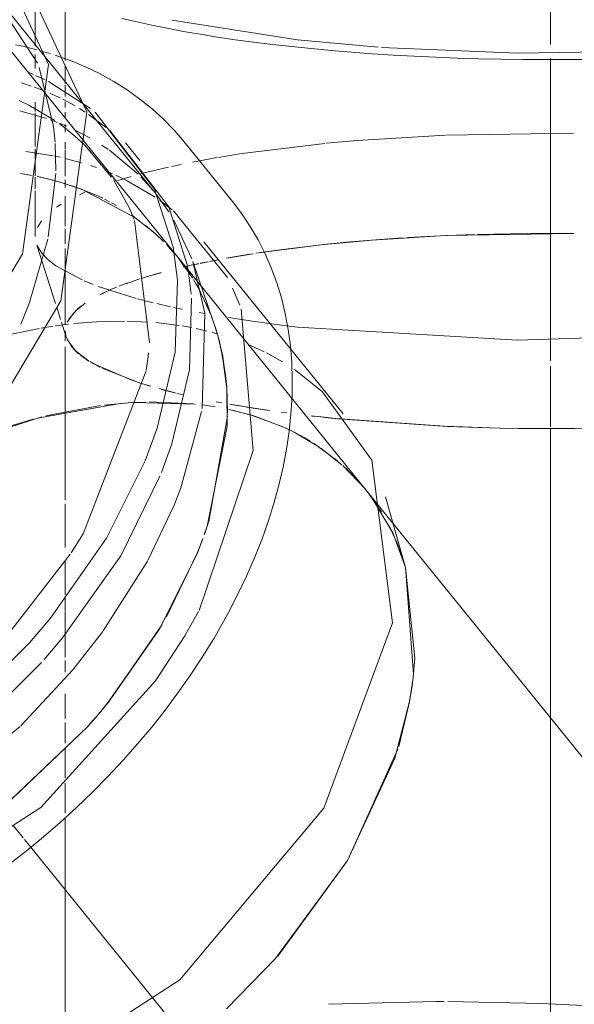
# Model space of a CAD drawing. Header units: millimetres. Extents: x -121 to 29920, y 1231 to 31888.
# Tile 23 of 256: x 9310 to 9372, y 9010 to 9122. Entities that reach past the tile are written whole.
import ezdxf

# ---------------------------------------------------------------- set-up
doc = ezdxf.new("R2010")
doc.units = ezdxf.units.MM
doc.linetypes.add('ADSK_Осевая', pattern=[700, 500, -100, 0, -100])
doc.layers.add('P-PIPE-____-CNTR', color=3, linetype='ADSK_Осевая', lineweight=20)
doc.layers.add('P-PIPE-____-OTLN', color=3, linetype='Continuous', lineweight=20)

# ---------------------------------------------------------------- blocks, each defined once
blk = doc.blocks.new('ADSK_ППР_Крестовина одноплоскостная канализационная - Одноплоскостная-1587492-3D severage Left')
at = {"layer": 'P-PIPE-____-OTLN', "color": 9}
for p, q in [((-15473.5, 9123.64), (-15473.5, 9118.56)), ((-15471.8, 9117.73), (-15472.69, 9117.99)), ((-15470.54, 9117.31), (-15471.26, 9117.56)), ((-15465.45, 9109.35), (-15467.46, 9110.85)), ((-15457.99, 9100.03), (-15459.38, 9101.1)), ((-15451.72, 9092.36), (-15457.84, 9099.91)), ((-15457.37, 9092.07), (-15457.87, 9095.8)), ((-15456.11, 9092.68), (-15456.3, 9093.81)), ((-15455.84, 9090.5), (-15456.1, 9092.61)), ((-15446.17, 9087.05), (-15448.88, 9087.41)), ((-15445.36, 9086.95), (-15446.07, 9087.04)), ((-15444.11, 9081.96), (-15440.97, 9079.45)), ((-15442.1, 9076.68), (-15441.45, 9076.61)), ((-15439.45, 9076.4), (-15427.11, 9075.52)), ((-15427.11, 9075.52), (-15420.9, 9075.32)), ((-15461.05, 9071.59), (-15459.68, 9075.29)), ((-15420.85, 9075.32), (-15418.78, 9075.28)), ((-15418.67, 9075.28), (-15416.76, 9075.26)), ((-15416.71, 9075.26), (-15412.34, 9075.27)), ((-15459.2, 9070.3), (-15458.02, 9073.53)), ((-15434.25, 9065.79), (-15435.82, 9068.05)), ((-15432.99, 9063.44), (-15435.52, 9067.66)), ((-15432.49, 9062.29), (-15433.47, 9064.39)), ((-15430.63, 9047.45), (-15431.54, 9059.52)), ((-15456.56, 9051.77), (-15455.01, 9054.52)), ((-15474.19, 9050.95), (-15471.78, 9053.79)), ((-15472.48, 9049.11), (-15470.41, 9051.56)), ((-15459.87, 9046.7), (-15456.56, 9051.77)), ((-15431.08, 9044.34), (-15430.71, 9046.81)), ((-15432.31, 9039.26), (-15431.09, 9044.3)), ((-15438.11, 9026.33), (-15432.41, 9038.94)), ((-15446.02, 9015.5), (-15438.11, 9026.33)), ((-15451.78, 9009.57), (-15446.27, 9015.22))]:
    blk.add_line(p, q, dxfattribs=at)
at = {"layer": 'P-PIPE-____-OTLN', "color": 10}
for p, q in [((-15473.5, 9117.64), (-15473.5, 9116.06)), ((-15473.69, 9115.35), (-15474.25, 9115.58)), ((-15472.4, 9114.76), (-15473.47, 9115.25)), ((-15467.23, 9111.53), (-15471.99, 9114.56)), ((-15473.97, 9114.06), (-15475.07, 9114.42)), ((-15472.8, 9113.63), (-15473.58, 9113.92)), ((-15470.68, 9112.71), (-15471.82, 9113.23)), ((-15468.99, 9111.81), (-15470.37, 9112.56)), ((-15473.5, 9112.22), (-15473.5, 9111.17)), ((-15467.83, 9111.1), (-15468.49, 9111.51)), ((-15473.5, 9111.02), (-15473.5, 9107.21)), ((-15469.96, 9109.17), (-15470.81, 9109.82)), ((-15469.02, 9108.39), (-15469.93, 9109.15)), ((-15467.94, 9107.39), (-15469.02, 9108.39)), ((-15426.88, 9108.5), (-15412.49, 9108.73)), ((-15471.48, 9106.17), (-15474.57, 9106.65)), ((-15473.5, 9106.92), (-15473.5, 9105.78)), ((-15464.85, 9103.75), (-15467.94, 9107.39)), ((-15450.05, 9106.41), (-15440.69, 9107.56)), ((-15470.68, 9106), (-15471.34, 9106.14)), ((-15468.25, 9105.37), (-15470.13, 9105.87)), ((-15455.7, 9105.44), (-15452.89, 9105.96)), ((-15452.72, 9105.98), (-15450.11, 9106.4)), ((-15473.5, 9105.5), (-15473.5, 9103.87)), ((-15466.57, 9104.82), (-15467.26, 9105.06)), ((-15461.64, 9104.1), (-15458.4, 9104.88)), ((-15458.05, 9104.96), (-15456.97, 9105.19)), ((-15473.5, 9103.72), (-15473.5, 9102.4)), ((-15464.76, 9104.11), (-15465.39, 9104.38)), ((-15464.16, 9103.37), (-15462.63, 9103.83)), ((-15473.5, 9102.2), (-15473.5, 9097)), ((-15468.51, 9101.75), (-15467.87, 9102.03)), ((-15471.09, 9100.34), (-15470.57, 9100.67)), ((-15462.32, 9098.97), (-15462.57, 9099.58)), ((-15473.27, 9098.04), (-15472.81, 9098.8)), ((-15460.54, 9085.02), (-15462.27, 9098.83)), ((-15433.93, 9096.72), (-15437.8, 9096.4)), ((-15427.01, 9097.12), (-15435.3, 9096.61)), ((-15431.86, 9096.86), (-15433.93, 9096.72)), ((-15426.87, 9097.13), (-15431.33, 9096.89)), ((-15412.49, 9097.37), (-15426.91, 9097.13)), ((-15423.76, 9097.25), (-15426.77, 9097.13)), ((-15412.45, 9097.37), (-15413.45, 9097.38)), ((-15473.29, 9095.94), (-15471.2, 9089.42)), ((-15440.81, 9096.1), (-15448.51, 9095.11)), ((-15435.73, 9096.58), (-15440.72, 9096.11)), ((-15437.8, 9096.4), (-15440.41, 9096.14)), ((-15471.16, 9093.7), (-15472.04, 9094.39)), ((-15452.79, 9094.38), (-15453.61, 9094.22)), ((-15449.21, 9095), (-15451.88, 9094.55)), ((-15448.84, 9095.06), (-15451.6, 9094.6)), ((-15468.2, 9092.1), (-15471.16, 9093.7)), ((-15455.82, 9093.76), (-15456.74, 9093.55)), ((-15455.82, 9093.76), (-15456.63, 9093.57)), ((-15455.05, 9093.93), (-15455.81, 9093.76)), ((-15455.01, 9093.93), (-15455.81, 9093.76)), ((-15454.1, 9094.12), (-15454.82, 9093.97)), ((-15453.97, 9094.15), (-15454.76, 9093.99)), ((-15452.97, 9094.34), (-15453.75, 9094.19)), ((-15461.66, 9092.21), (-15462.51, 9091.93)), ((-15459.64, 9092.81), (-15461.52, 9092.26)), ((-15459.25, 9092.92), (-15460.76, 9092.49)), ((-15466.93, 9091.58), (-15467.96, 9092)), ((-15464.28, 9091.27), (-15465.12, 9090.92)), ((-15463.34, 9091.64), (-15464, 9091.39)), ((-15463.03, 9091.75), (-15463.73, 9091.49)), ((-15462.18, 9092.04), (-15463.13, 9091.71)), ((-15450.31, 9089.24), (-15451.13, 9091.18)), ((-15465.63, 9090.69), (-15466.18, 9090.42)), ((-15465.18, 9090.9), (-15465.91, 9090.56)), ((-15460.13, 9089.52), (-15461.91, 9089.97)), ((-15471.04, 9088.91), (-15470.63, 9087.62)), ((-15467.83, 9089.47), (-15468.83, 9088.69)), ((-15468.2, 9089.21), (-15468.7, 9088.81)), ((-15458.17, 9089.06), (-15459.73, 9089.42)), ((-15456.84, 9088.78), (-15457.83, 9088.99)), ((-15469.15, 9088.37), (-15469.88, 9087.31)), ((-15468.85, 9088.67), (-15469.7, 9087.65)), ((-15454.34, 9088.3), (-15454.94, 9088.41)), ((-15448.88, 9087.41), (-15451.62, 9087.83)), ((-15476.91, 9085.79), (-15473.05, 9086.6)), ((-15472.85, 9086.63), (-15471.53, 9086.85)), ((-15471.26, 9086.88), (-15469.73, 9087.08)), ((-15470.54, 9087.33), (-15469.99, 9085.61)), ((-15463.1, 9087.43), (-15460.77, 9087.33)), ((-15459.84, 9087.26), (-15457.21, 9086.93)), ((-15456.85, 9086.88), (-15455.79, 9086.69)), ((-15455.27, 9086.58), (-15454.06, 9086.3)), ((-15470.1, 9086.32), (-15470.1, 9085.15)), ((-15470.1, 9086.32), (-15470.04, 9085.79)), ((-15453.44, 9086.15), (-15452.86, 9085.99)), ((-15470.1, 9084.5), (-15470.1, 9082.92)), ((-15469.89, 9085.36), (-15469, 9084.12)), ((-15449.38, 9084.78), (-15448.6, 9084.45)), ((-15448.6, 9084.45), (-15447.56, 9083.96)), ((-15469, 9084.12), (-15467.49, 9082.95)), ((-15468.99, 9084.11), (-15468.64, 9083.78)), ((-15468.34, 9083.54), (-15467.42, 9082.9)), ((-15447.31, 9083.84), (-15445.47, 9082.83)), ((-15470.1, 9082.92), (-15470.1, 9069.84)), ((-15467.31, 9082.84), (-15466.17, 9082.21)), ((-15467.05, 9082.68), (-15462.3, 9080.64)), ((-15468.07, 9063.33), (-15460.95, 9081.8)), ((-15465.92, 9082.09), (-15461.81, 9080.48)), ((-15461.91, 9080.51), (-15460.64, 9080.11)), ((-15461.36, 9080.34), (-15460.41, 9080.05)), ((-15459.45, 9079.78), (-15457.8, 9079.35)), ((-15459.18, 9079.7), (-15457.54, 9079.28)), ((-15457.39, 9079.25), (-15456.71, 9079.09)), ((-15464.09, 9078.08), (-15473.26, 9076.44)), ((-15466.12, 9077.86), (-15472.29, 9076.69)), ((-15462.57, 9078.2), (-15465.71, 9077.91)), ((-15462.98, 9078.17), (-15463.84, 9078.11)), ((-15460.98, 9078.26), (-15462.57, 9078.2)), ((-15455.35, 9078.04), (-15462.38, 9078.21)), ((-15455.66, 9078.07), (-15460.56, 9078.27)), ((-15453.12, 9077.73), (-15454.5, 9077.94)), ((-15453, 9078.3), (-15452.35, 9078.18)), ((-15451.44, 9078.02), (-15450.07, 9077.78)), ((-15451.12, 9077.96), (-15450.34, 9077.82)), ((-15450.34, 9077.82), (-15446.97, 9077.3)), ((-15449.58, 9077.7), (-15446.99, 9077.31)), ((-15472.76, 9076.58), (-15480.16, 9074.21)), ((-15448.98, 9076.76), (-15451.58, 9077.43)), ((-15448.63, 9076.66), (-15451.19, 9077.35)), ((-15445.33, 9075.4), (-15448.98, 9076.76)), ((-15445.37, 9075.42), (-15448.63, 9076.66)), ((-15445.65, 9077.12), (-15444.98, 9077.03)), ((-15442.22, 9076.69), (-15441.47, 9076.61)), ((-15441.45, 9076.61), (-15440.43, 9076.5)), ((-15473.75, 9076.31), (-15476.52, 9075.49)), ((-15440.43, 9076.5), (-15439.45, 9076.4)), ((-15444.71, 9075.12), (-15445.27, 9075.38)), ((-15444.63, 9075.08), (-15445.22, 9075.35)), ((-15443.86, 9074.69), (-15444.63, 9075.08)), ((-15441.35, 9073.2), (-15444.16, 9074.84)), ((-15439.22, 9071.58), (-15441.96, 9073.59)), ((-15438.75, 9071.17), (-15441.09, 9073.02)), ((-15436.08, 9068.38), (-15438.65, 9071.08)), ((-15470.1, 9069.84), (-15470.1, 9067.17)), ((-15436.08, 9068.39), (-15438.29, 9070.76)), ((-15435.82, 9068.05), (-15436.07, 9068.37)), ((-15470.1, 9066.75), (-15470.1, 9061.78)), ((-15469.44, 9061.17), (-15468.07, 9063.33)), ((-15477.06, 9051.32), (-15469.54, 9061.03)), ((-15470.1, 9060.37), (-15470.1, 9056.41)), ((-15470.1, 9056.22), (-15470.1, 9054.57)), ((-15470.1, 9054.51), (-15470.1, 9050.13)), ((-15470.1, 9050.07), (-15470.1, 9049.36)), ((-15470.1, 9048.99), (-15470.1, 9047.67)), ((-15470.1, 9045.2), (-15470.1, 9042.41)), ((-15470.1, 9041.97), (-15470.1, 9039.62)), ((-15470.1, 9039.08), (-15470.1, 9035.65)), ((-15470.1, 9035.09), (-15470.1, 9031.68)), ((-15470.1, 9031.19), (-15470.1, 8997.26))]:
    blk.add_line(p, q, dxfattribs=at)
at = {"layer": 'P-PIPE-____-OTLN', "color": 22}
for p, q in [((-15461.65, 9105.61), (-15463.27, 9107.61)), ((-15451.15, 9100.99), (-15456.62, 9107.74)), ((-15438.61, 9076.91), (-15454.4, 9096.41)), ((-15465.44, 9062.85), (-15461.05, 9071.59)), ((-15463.82, 9060.85), (-15459.38, 9069.86)), ((-15383.18, 9003.04), (-15436.07, 9068.37)), ((-15431.54, 9059.52), (-15433.8, 9067.51)), ((-15431.54, 9059.54), (-15432.99, 9063.44)), ((-15471.78, 9053.79), (-15465.44, 9062.85)), ((-15470.41, 9051.56), (-15463.82, 9060.85))]:
    blk.add_line(p, q, dxfattribs=at)
for points in [[(-15463.64, 9121.72, 0), (-15462.01, 9121.33, 0), (-15460.31, 9120.96, 0), (-15458.54, 9120.6, 0), (-15456.71, 9120.25, 0), (-15454.81, 9119.92, 0), (-15452.85, 9119.61, 0), (-15450.83, 9119.31, 0), (-15448.75, 9119.03, 0), (-15446.62, 9118.77, 0), (-15444.44, 9118.52, 0), (-15442.22, 9118.3, 0), (-15439.96, 9118.09, 0), (-15437.65, 9117.9, 0), (-15435.31, 9117.72, 0), (-15432.94, 9117.57, 0), (-15430.54, 9117.44, 0), (-15428.12, 9117.32, 0), (-15425.68, 9117.23, 0), (-15423.22, 9117.15, 0), (-15420.74, 9117.1, 0), (-15418.26, 9117.06, 0), (-15415.77, 9117.05, 0), (-15413.29, 9117.05, 0), (-15410.8, 9117.07, 0)], [(-15456.62, 9107.74, 0), (-15457.76, 9109.06, 0), (-15458.97, 9110.31, 0), (-15460.27, 9111.49, 0), (-15461.64, 9112.59, 0), (-15463.08, 9113.62, 0), (-15464.59, 9114.57, 0), (-15466.16, 9115.44, 0), (-15467.8, 9116.23, 0), (-15469.5, 9116.94, 0), (-15470.54, 9117.31, 0)], [(-15457.87, 9095.8, 0), (-15459.99, 9102.36, 0), (-15466.7, 9111.1, 0)], [(-15456.3, 9093.81, 0), (-15458.37, 9100.36, 0), (-15465.05, 9109.01, 0)], [(-15451.15, 9100.99, 0), (-15450.1, 9099.6, 0), (-15449.13, 9098.15, 0), (-15448.25, 9096.64, 0), (-15447.45, 9095.07, 0), (-15446.75, 9093.45, 0), (-15446.13, 9091.77, 0), (-15445.61, 9090.05, 0), (-15445.18, 9088.28, 0), (-15444.84, 9086.47, 0), (-15444.59, 9084.62, 0), (-15444.44, 9082.74, 0), (-15444.37, 9080.83, 0), (-15444.4, 9078.88, 0), (-15444.52, 9076.91, 0), (-15444.73, 9074.92, 0), (-15445.03, 9072.91, 0), (-15445.42, 9070.88, 0), (-15445.9, 9068.84, 0), (-15446.46, 9066.79, 0), (-15447.11, 9064.73, 0), (-15447.84, 9062.67, 0), (-15448.66, 9060.61, 0), (-15449.56, 9058.54, 0), (-15450.54, 9056.49, 0), (-15451.59, 9054.44, 0), (-15452.73, 9052.4, 0), (-15453.28, 9051.46, 0)], [(-15459.68, 9075.29, 0), (-15457.65, 9083.9, 0), (-15457.37, 9092.07, 0)], [(-15458.02, 9073.53, 0), (-15456.03, 9081.91, 0), (-15455.8, 9090.03, 0)], [(-15371.88, 9089.1, 0), (-15393.2, 9086.11, 0), (-15418.86, 9085.27, 0), (-15443.77, 9086.76, 0), (-15445.36, 9086.95, 0)], [(-15440.97, 9079.45, 0), (-15435.34, 9071.68, 0), (-15433.01, 9053.27, 0), (-15440.78, 9032.27, 0)], [(-15439.23, 9076.38, 0), (-15426.78, 9075.51, 0), (-15420.85, 9075.32, 0)], [(-15416.76, 9075.26, 0), (-15412.47, 9075.27, 0), (-15398.34, 9075.78, 0), (-15395.74, 9075.96, 0)], [(-15420.9, 9075.32, 0), (-15418.64, 9075.28, 0), (-15416.71, 9075.26, 0)], [(-15430.68, 9047.06, 0), (-15430.49, 9049.27, 0), (-15431.54, 9059.54, 0), (-15432.49, 9062.29, 0)], [(-15476.54, 9025.86, 0), (-15474.55, 9027.4, 0), (-15472.59, 9029, 0), (-15470.68, 9030.65, 0), (-15468.82, 9032.35, 0), (-15467.01, 9034.09, 0), (-15465.25, 9035.87, 0), (-15463.55, 9037.7, 0), (-15461.9, 9039.55, 0), (-15460.31, 9041.45, 0), (-15458.79, 9043.37, 0), (-15457.33, 9045.32, 0), (-15455.94, 9047.29, 0), (-15454.62, 9049.29, 0), (-15453.37, 9051.3, 0), (-15453.28, 9051.46, 0)], [(-15490.36, 9036.71, 0), (-15481.81, 9043.36, 0), (-15474.19, 9050.95, 0)], [(-15488.73, 9034.76, 0), (-15480.19, 9041.37, 0), (-15472.79, 9048.75, 0)], [(-15431.09, 9044.3, 0), (-15430.79, 9046.1, 0), (-15430.68, 9047.04, 0)], [(-15451.82, 9009.53, 0), (-15446.27, 9015.22, 0), (-15438.11, 9026.33, 0), (-15432.73, 9037.94, 0), (-15431.08, 9044.34, 0)], [(-15440.78, 9032.27, 0), (-15457.11, 9012.83, 0), (-15478.76, 8998.81, 0), (-15501.46, 8992.98, 0), (-15520.69, 8996.5, 0), (-15532.66, 9008.66, 0)]]:
    blk.add_polyline3d(points, dxfattribs=at)
at = {"layer": 'P-PIPE-____-OTLN', "color": 9}
for points in [[(-15457.98, 9121.54, 0), (-15443.77, 9119.28, 0), (-15434.64, 9118.45, 0)], [(-15434.27, 9118.42, 0), (-15418.86, 9117.79, 0), (-15402.19, 9118.06, 0)], [(-15462.57, 9099.58, 0), (-15462.95, 9100.44, 0), (-15464.63, 9103.42, 0)], [(-15454.93, 9054.66, 0), (-15448.8, 9072.77, 0), (-15450.15, 9088.79, 0)], [(-15460.94, 9081.89, 0), (-15460.75, 9083.11, 0), (-15460.66, 9083.84, 0)], [(-15441.47, 9076.61, 0), (-15440.29, 9076.48, 0), (-15439.23, 9076.38, 0)], [(-15501.42, 9015.63, 0), (-15494.55, 9018.31, 0), (-15472.89, 9032.33, 0), (-15459.89, 9046.68, 0)]]:
    blk.add_polyline3d(points, dxfattribs=at)
at = {"layer": 'P-PIPE-____-OTLN', "color": 10}
for points in [[(-15473.33, 9118.17, 0), (-15474.93, 9118.57, 0), (-15475.76, 9118.73, 0)], [(-15471.27, 9110.15, 0), (-15474.22, 9111.9, 0), (-15475.33, 9112.42, 0)], [(-15440.55, 9107.57, 0), (-15437.01, 9107.89, 0), (-15427.02, 9108.5, 0)], [(-15459.92, 9101.48, 0), (-15463.1, 9103.34, 0), (-15464.39, 9103.95, 0)], [(-15413.45, 9097.38, 0), (-15417.74, 9097.37, 0), (-15423.38, 9097.26, 0)], [(-15472.07, 9094.41, 0), (-15472.76, 9095.12, 0), (-15473.31, 9096.05, 0)], [(-15440.49, 9096.13, 0), (-15444.85, 9095.63, 0), (-15448, 9095.19, 0)], [(-15462.06, 9090.01, 0), (-15463.01, 9090.28, 0), (-15466.38, 9091.37, 0)], [(-15469.13, 9087.15, 0), (-15466.55, 9087.36, 0), (-15463.38, 9087.43, 0)], [(-15469.99, 9085.61, 0), (-15469.4, 9084.56, 0), (-15468.99, 9084.11, 0)], [(-15442.34, 9073.83, 0), (-15443.02, 9074.23, 0), (-15443.53, 9074.52, 0)], [(-15427.2, 9010.36, 0), (-15428.06, 9010.36, 0), (-15440.28, 9010.05, 0)], [(-15411.37, 9009.9, 0), (-15416.11, 9010.15, 0), (-15426.73, 9010.36, 0)]]:
    blk.add_polyline3d(points, dxfattribs=at)
blk = doc.blocks.new('ADSK_ППР_Отвод канализационный_Составной - Отвод раструбный-1587531-3D severage Left')
at = {"layer": 'P-PIPE-____-OTLN', "color": 22}
for p, q in [((-15457.35, 9094.66), (-15488.74, 9133.44)), ((-15459.94, 9101.99), (-15477.06, 9123.14)), ((-15453.26, 9087.21), (-15455.66, 9094.2))]:
    blk.add_line(p, q, dxfattribs=at)
at = {"layer": 'P-PIPE-____-OTLN', "color": 9}
for p, q in [((-15473.26, 9116.64), (-15478.66, 9124.93)), ((-15471.17, 9104.44), (-15471.24, 9107.55)), ((-15472.03, 9096.97), (-15471.17, 9104.14)), ((-15458.37, 9099.82), (-15459.88, 9101.92)), ((-15455.76, 9094.5), (-15457.79, 9098.88)), ((-15457.1, 9094.34), (-15455.69, 9092.32)), ((-15456.03, 9092.87), (-15455.67, 9092.31)), ((-15455.56, 9092.13), (-15455.11, 9091.35)), ((-15454.94, 9091.04), (-15453.57, 9088.08)), ((-15454.8, 9090.78), (-15453.76, 9088.56)), ((-15453.53, 9087.97), (-15453.26, 9087.21)), ((-15453.13, 9086.84), (-15452.89, 9086.05)), ((-15457.05, 9068.38), (-15454.65, 9077.2)), ((-15457.8, 9066.48), (-15457.07, 9068.35)), ((-15460.74, 9060.31), (-15457.82, 9066.42)), ((-15454.59, 9062.56), (-15455.15, 9061.13)), ((-15465.79, 9052.34), (-15460.79, 9060.23)), ((-15465.19, 9044.3), (-15466.23, 9043.03)), ((-15488.26, 9031.13), (-15475.23, 9041.51))]:
    blk.add_line(p, q, dxfattribs=at)
at = {"layer": 'P-PIPE-____-OTLN', "color": 10}
for p, q in [((-15472.25, 9110.39), (-15475.25, 9111.27)), ((-15471.03, 9109.94), (-15471.81, 9110.24)), ((-15469.95, 9109.5), (-15470.69, 9109.81)), ((-15467.32, 9108.18), (-15469.07, 9109.09)), ((-15465.24, 9106.88), (-15465.95, 9107.36)), ((-15461.84, 9104.08), (-15465.08, 9106.78)), ((-15475.18, 9104.14), (-15473.95, 9103.94)), ((-15474.74, 9104.07), (-15473.95, 9103.94)), ((-15473.3, 9103.81), (-15472.09, 9103.54)), ((-15473.03, 9103.76), (-15471.98, 9103.52)), ((-15472.09, 9103.54), (-15470.93, 9103.24)), ((-15471.98, 9103.52), (-15470.05, 9102.99)), ((-15460.16, 9102.25), (-15461.54, 9103.78)), ((-15470.35, 9103.07), (-15468.63, 9102.51)), ((-15469.46, 9102.8), (-15468.25, 9102.37)), ((-15468.41, 9102.43), (-15466.61, 9101.69)), ((-15468.25, 9102.37), (-15462.01, 9099.05)), ((-15466.61, 9101.69), (-15465.87, 9101.34)), ((-15465.66, 9101.24), (-15465.1, 9100.96)), ((-15464.85, 9100.82), (-15464.3, 9100.52)), ((-15462.6, 9099.46), (-15459.93, 9097.37)), ((-15461, 9098.28), (-15459.91, 9097.35)), ((-15459.9, 9097.34), (-15458.96, 9096.45)), ((-15459.89, 9097.33), (-15459.16, 9096.65)), ((-15458.63, 9096.11), (-15457.68, 9095.06)), ((-15458.46, 9095.93), (-15457.63, 9094.99)), ((-15457.35, 9094.66), (-15457.1, 9094.34)), ((-15457.31, 9094.61), (-15456.69, 9093.8)), ((-15456.69, 9093.8), (-15456.03, 9092.87)), ((-15455.27, 9091.62), (-15454.94, 9091.04)), ((-15452.89, 9086.05), (-15452.6, 9084.98)), ((-15452.27, 9083.46), (-15451.81, 9080.01)), ((-15451.8, 9079.97), (-15451.72, 9077.06)), ((-15451.72, 9076.66), (-15453.84, 9064.74)), ((-15453.87, 9064.64), (-15454.3, 9063.38)), ((-15454.51, 9062.79), (-15455.13, 9061.16)), ((-15455.15, 9061.13), (-15458.62, 9053.94)), ((-15459.12, 9053.07), (-15465.13, 9044.37)), ((-15465.22, 9044.27), (-15465.99, 9043.32)), ((-15466.17, 9043.1), (-15466.69, 9042.5)), ((-15466.7, 9042.48), (-15467.49, 9041.57)), ((-15467.53, 9041.53), (-15477.76, 9031.79))]:
    blk.add_line(p, q, dxfattribs=at)
at = {"layer": 'P-PIPE-____-OTLN', "color": 22}
for points in [[(-15555.59, 9042.85, 0), (-15532.8, 9044.11, 0), (-15508.69, 9054.9, 0), (-15488.04, 9073.09, 0), (-15474.94, 9095.07, 0), (-15471.99, 9116.49, 0), (-15479.76, 9133.11, 0), (-15496.72, 9141.63, 0)], [(-15551.26, 9037.5, 0), (-15528.47, 9038.76, 0), (-15504.36, 9049.55, 0), (-15483.71, 9067.74, 0), (-15470.61, 9089.72, 0), (-15467.66, 9111.15, 0), (-15475.43, 9127.76, 0)]]:
    blk.add_polyline3d(points, dxfattribs=at)
at = {"layer": 'P-PIPE-____-OTLN', "color": 9}
for points in [[(-15471.25, 9107.72, 0), (-15471.42, 9109.46, 0), (-15473.07, 9116.15, 0)], [(-15475.14, 9087.08, 0), (-15474.17, 9089.53, 0), (-15472.07, 9096.73, 0)], [(-15454.59, 9077.54, 0), (-15454.3, 9088.32, 0), (-15455.66, 9094.2, 0)], [(-15453.29, 9087.3, 0), (-15452.82, 9085.82, 0), (-15452.27, 9083.46, 0)], [(-15452.46, 9084.42, 0), (-15451.97, 9081.6, 0), (-15451.8, 9079.97, 0)], [(-15451.78, 9079.53, 0), (-15451.77, 9075.55, 0), (-15454.01, 9064.22, 0), (-15454.35, 9063.23, 0)], [(-15455.13, 9061.16, 0), (-15459.39, 9052.61, 0), (-15465.22, 9044.27, 0)], [(-15475.16, 9041.58, 0), (-15469.24, 9047.93, 0), (-15465.83, 9052.28, 0)], [(-15466.69, 9042.5, 0), (-15467.55, 9041.51, 0), (-15477.92, 9031.67, 0), (-15482.74, 9028.1, 0)]]:
    blk.add_polyline3d(points, dxfattribs=at)

msp = doc.modelspace()

# ---------------------------------------------------------------- linework, layer by layer
at = {"layer": 'P-PIPE-____-CNTR', "color": 10}
for p, q in [((9369.79, 9118.75), (9369.79, 9131.33)), ((9369.79, 9118.75), (9369.79, 9131.33)), ((9369.79, 9086.32), (9369.79, 9117.17)), ((9369.79, 9086.32), (9369.79, 9117.17)), ((9369.79, 9082.92), (9369.79, 9086.32)), ((9369.79, 9075.46), (9369.79, 9082.34)), ((9369.79, 8927.52), (9369.79, 9042.36)), ((9310.01, 9028.9), (9308.87, 9030.31)), ((9310.83, 9027.89), (9310.15, 9028.73)), ((9327.16, 9007.71), (9310.83, 9027.89))]:
    msp.add_line(p, q, dxfattribs=at)
at = {"layer": 'P-PIPE-____-CNTR', "color": 9}
msp.add_line((9369.79, 9042.36), (9369.79, 9075.31), dxfattribs=at)
at = {"layer": 'P-PIPE-____-OTLN', "color": 22}
for p, q in [((9314.79, 12297.3), (9314.79, 9116.94)), ((9348.82, 9068.37), (9327.54, 9094.66))]:
    msp.add_line(p, q, dxfattribs=at)
at = {"layer": 'P-PIPE-____-OTLN', "color": 10}
for p, q in [((9314.79, 9116.37), (9314.79, 9114.36)), ((9314.79, 9114.16), (9314.79, 9112.88)), ((9314.79, 9112.28), (9314.79, 9111.61)), ((9314.79, 9111.1), (9314.79, 9110.41)), ((9314.79, 9109.71), (9314.79, 9108.89)), ((9314.79, 9107.72), (9314.79, 9106.96)), ((9314.79, 9106.82), (9314.79, 9103.85)), ((9310.95, 9103.94), (9310.15, 9104.07)), ((9312.8, 9103.54), (9311.6, 9103.81)), ((9313.96, 9103.24), (9312.8, 9103.54)), ((9314.79, 9103.45), (9314.79, 9102.58)), ((9316.26, 9102.51), (9314.55, 9103.07)), ((9318.28, 9101.69), (9316.48, 9102.43)), ((9314.79, 9101.58), (9314.79, 9098.2)), ((9319.03, 9101.34), (9318.28, 9101.69)), ((9319.79, 9100.96), (9319.23, 9101.24)), ((9320.59, 9100.52), (9320.04, 9100.82)), ((9324.96, 9097.37), (9322.29, 9099.46)), ((9314.79, 9097.87), (9314.79, 9096.17)), ((9325.93, 9096.45), (9324.99, 9097.34)), ((9347.09, 9096.4), (9350.96, 9096.72)), ((9350.96, 9096.72), (9353.03, 9096.86)), ((9353.56, 9096.89), (9358.02, 9097.13)), ((9358.12, 9097.13), (9361.13, 9097.25)), ((9371.45, 9097.38), (9372.44, 9097.37)), ((9314.79, 9095.67), (9314.79, 9093.43)), ((9327.27, 9094.99), (9326.43, 9095.93)), ((9344.49, 9096.14), (9347.09, 9096.4)), ((9327.8, 9094.34), (9327.54, 9094.66)), ((9331.33, 9094.23), (9332.16, 9094.39)), ((9333.34, 9094.61), (9336.08, 9095.06)), ((9328.24, 9093.57), (9329.07, 9093.76)), ((9329.08, 9093.76), (9329.91, 9093.94)), ((9330.16, 9093.99), (9330.97, 9094.16)), ((9314.79, 9093.18), (9314.79, 9087.07)), ((9324.1, 9092.48), (9325.6, 9092.9)), ((9320.9, 9091.39), (9321.55, 9091.64)), ((9321.76, 9091.71), (9322.69, 9092.03)), ((9329.95, 9091.04), (9329.63, 9091.62)), ((9318.98, 9090.56), (9319.72, 9090.9)), ((9316.19, 9088.81), (9316.7, 9089.21)), ((9315.19, 9087.65), (9316.04, 9088.67)), ((9314.85, 9085.79), (9314.79, 9086.32)), ((9315.9, 9084.12), (9315, 9085.36)), ((9317.41, 9082.95), (9315.9, 9084.12)), ((9333.08, 9080.01), (9332.63, 9083.46)), ((9318.73, 9082.21), (9317.59, 9082.84)), ((9323.08, 9080.48), (9318.97, 9082.09)), ((9324.49, 9080.05), (9323.53, 9080.34)), ((9327.1, 9079.35), (9325.44, 9079.78)), ((9328.19, 9079.09), (9327.5, 9079.25)), ((9311.63, 9076.44), (9320.8, 9078.08)), ((9321.05, 9078.11), (9321.91, 9078.17)), ((9322.32, 9078.2), (9323.91, 9078.26)), ((9324.33, 9078.27), (9329.23, 9078.07)), ((9334.83, 9077.78), (9333.45, 9078.02)), ((9337.9, 9077.31), (9335.31, 9077.7)), ((9333.32, 9077.43), (9335.91, 9076.76)), ((9335.91, 9076.76), (9339.56, 9075.4)), ((9343.42, 9076.61), (9342.67, 9076.69)), ((9308.37, 9075.49), (9311.14, 9076.31)), ((9339.67, 9075.35), (9340.26, 9075.08)), ((9340.26, 9075.08), (9341.03, 9074.69)), ((9342.93, 9073.59), (9345.67, 9071.58)), ((9346.24, 9071.08), (9348.81, 9068.38)), ((9348.82, 9068.37), (9349.08, 9068.05)), ((9329.77, 9061.18), (9330.38, 9062.79)), ((9318.89, 9043.31), (9319.66, 9044.25)), ((9318.2, 9042.49), (9318.71, 9043.1))]:
    msp.add_line(p, q, dxfattribs=at)
at = {"layer": 'P-PIPE-____-OTLN', "color": 9}
for p, q in [((9329.2, 9092.32), (9327.8, 9094.34)), ((9331.32, 9088.08), (9329.95, 9091.04)), ((9366.11, 9075.28), (9364.04, 9075.32)), ((9368.13, 9075.26), (9366.22, 9075.28)), ((9349.08, 9068.05), (9350.64, 9065.79)), ((9351.42, 9064.39), (9352.4, 9062.29)), ((9325.5, 9052.61), (9329.77, 9061.18)), ((9319.66, 9044.25), (9325.5, 9052.61)), ((9354.19, 9046.81), (9353.81, 9044.34))]:
    msp.add_line(p, q, dxfattribs=at)
at = {"layer": 'P-PIPE-____-OTLN', "color": 10}
for points in [[(9361.51, 9097.26, 0), (9367.16, 9097.37, 0), (9371.45, 9097.38, 0)], [(9336.91, 9095.19, 0), (9340.04, 9095.63, 0), (9344.41, 9096.13, 0)], [(9341.36, 9074.52, 0), (9341.87, 9074.23, 0), (9342.55, 9073.83, 0)]]:
    msp.add_polyline3d(points, dxfattribs=at)
at = {"layer": 'P-PIPE-____-OTLN', "color": 9}
for points in [[(9332.63, 9083.46, 0), (9332.07, 9085.82, 0), (9331.6, 9087.3, 0)], [(9330.54, 9063.23, 0), (9330.88, 9064.22, 0), (9333.12, 9075.55, 0), (9333.11, 9079.53, 0)], [(9345.66, 9076.38, 0), (9344.6, 9076.48, 0), (9343.42, 9076.61, 0)], [(9302.15, 9028.1, 0), (9306.97, 9031.67, 0), (9317.35, 9041.51, 0), (9318.2, 9042.49, 0)]]:
    msp.add_polyline3d(points, dxfattribs=at)
at = {"layer": 'P-PIPE-____-OTLN', "color": 22}
for points in [[(9364.04, 9075.32, 0), (9358.11, 9075.51, 0), (9345.66, 9076.38, 0)], [(9389.15, 9075.96, 0), (9386.55, 9075.78, 0), (9372.42, 9075.27, 0), (9368.13, 9075.26, 0)], [(9352.4, 9062.29, 0), (9353.35, 9059.54, 0), (9354.4, 9049.27, 0), (9354.21, 9047.06, 0)], [(9353.81, 9044.34, 0), (9352.16, 9037.94, 0), (9346.78, 9026.33, 0)], [(9346.78, 9026.33, 0), (9338.63, 9015.22, 0), (9333.07, 9009.53, 0)]]:
    msp.add_polyline3d(points, dxfattribs=at)

# ---------------------------------------------------------------- block references
at = {"layer": 'P-PIPE-____-OTLN', "color": 10}
for name in ['ADSK_ППР_Отвод канализационный_Составной - Отвод раструбный-1587531-3D severage Left', 'ADSK_ППР_Крестовина одноплоскостная канализационная - Одноплоскостная-1587492-3D severage Left']:
    msp.add_blockref(name, (24784.89, 0), dxfattribs=at)

doc.saveas('drawing.dxf')
